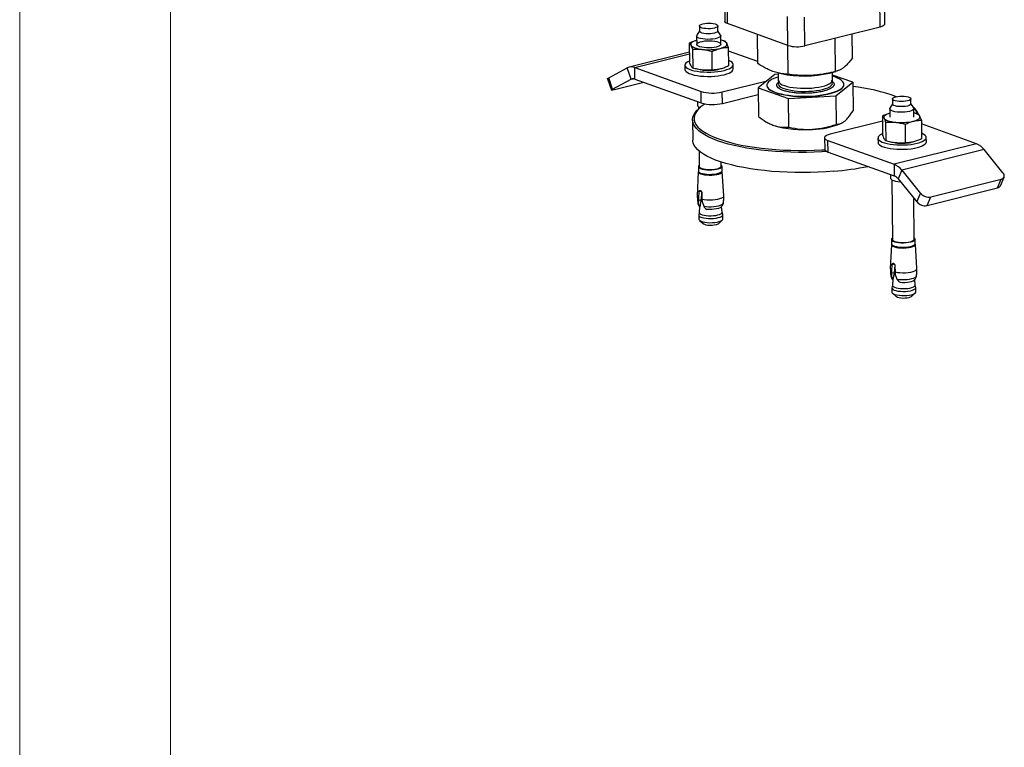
# Model space of a CAD drawing. Header units: millimetres. Extents: x 0 to 841, y 0 to 594.
# Tile 2 of 177: x 0 to 33, y 51 to 75. Entities that reach past the tile are written whole.
import ezdxf

# ---------------------------------------------------------------- set-up
doc = ezdxf.new("R2010")
doc.units = ezdxf.units.MM
doc.layers.add('TRAIT-FORT', color=4, linetype='Continuous', lineweight=25)

msp = doc.modelspace()

# ---------------------------------------------------------------- linework, layer by layer
at = {"color": 7, "linetype": 'Continuous', "lineweight": 18}
for p, q in [((0, 594), (0, 0)), ((5, 589), (5, 5))]:
    msp.add_line(p, q, dxfattribs=at)
at = {"layer": 'TRAIT-FORT', "color": 4, "linetype": 'Continuous', "lineweight": 25}
for p, q in [((23.34, 76.287), (23.351, 75.333)), ((23.439, 75.26), (23.428, 76.214)), ((28.5, 75.149), (28.489, 76.104)), ((28.649, 75.244), (28.638, 76.198)), ((25.444, 74.538), (25.433, 75.492)), ((26.007, 74.526), (25.996, 75.48)), ((22.514, 75.02), (22.427, 74.875)), ((22.512, 75.179), (22.514, 75.012)), ((23.124, 75.019), (23.122, 75.186)), ((23.214, 74.884), (23.124, 75.027)), ((25.444, 74.538), (23.439, 75.26)), ((28.5, 75.149), (26.007, 74.526)), ((22.421, 74.854), (22.424, 74.572)), ((23.224, 74.581), (23.221, 74.863)), ((23.364, 74.68), (23.222, 74.715)), ((24.448, 73.936), (24.437, 74.9)), ((27.024, 73.676), (27.012, 74.777)), ((27.58, 74.125), (27.571, 74.917)), ((22.178, 74.613), (22.185, 73.994)), ((22.284, 74.41), (22.291, 73.791)), ((23.47, 74.477), (23.477, 73.858)), ((25.458, 73.581), (25.447, 74.537)), ((22.182, 74.316), (20.188, 73.817)), ((20.373, 73.805), (22.183, 74.257)), ((22.938, 73.723), (22.931, 74.342)), ((24.448, 74.002), (23.472, 74.353)), ((19.509, 73.47), (20.123, 73.793)), ((20.253, 73.417), (20.123, 73.793)), ((20.373, 73.805), (22.567, 73.015)), ((20.378, 73.423), (20.373, 73.805)), ((22.032, 73.885), (22.033, 73.742)), ((23.13, 73.742), (23.133, 73.743)), ((23.633, 73.76), (23.632, 73.903)), ((19.468, 73.438), (19.597, 73.062)), ((19.638, 73.095), (19.509, 73.47)), ((19.638, 73.095), (20.253, 73.417)), ((20.253, 73.417), (20.319, 73.433)), ((20.378, 73.423), (22.571, 72.633)), ((25.013, 73.581), (24.457, 73.132)), ((25.119, 73.587), (25.013, 73.581)), ((25.119, 73.63), (25.122, 73.377)), ((25.128, 73.626), (25.218, 73.605)), ((26.82, 73.623), (27.027, 73.677)), ((26.921, 73.398), (26.918, 73.649)), ((27.589, 73.321), (26.92, 73.556)), ((20.673, 73.316), (19.699, 73.073)), ((23.27, 73), (24.753, 73.371)), ((24.457, 73.132), (25.468, 72.778)), ((24.457, 73.132), (24.468, 72.185)), ((24.746, 73.221), (24.746, 73.212)), ((27.034, 72.872), (27.589, 73.321)), ((27.301, 73.241), (27.301, 73.251)), ((27.589, 73.321), (27.6, 72.374)), ((22.571, 72.633), (22.567, 73.015)), ((23.274, 72.618), (23.27, 73)), ((23.274, 72.618), (24.46, 72.915)), ((25.468, 72.778), (27.034, 72.872)), ((25.478, 71.831), (25.468, 72.778)), ((27.034, 72.872), (27.044, 71.925)), ((28.908, 72.766), (28.91, 72.599)), ((29.519, 72.606), (29.518, 72.773)), ((22.446, 72.679), (22.447, 72.553)), ((22.517, 72.466), (22.47, 72.422)), ((22.488, 72.502), (22.488, 72.44)), ((28.816, 72.44), (28.819, 72.158)), ((28.909, 72.607), (28.823, 72.461)), ((29.61, 72.47), (29.519, 72.614)), ((29.594, 72.504), (29.581, 72.516)), ((29.62, 72.168), (29.616, 72.449)), ((22.286, 72.072), (22.294, 71.403)), ((28.574, 72.199), (28.581, 71.58)), ((29.76, 72.266), (29.618, 72.302)), ((24.873, 71.931), (24.882, 71.928)), ((24.882, 71.928), (24.975, 71.891)), ((28.576, 72.034), (26.845, 71.601)), ((27.195, 71.954), (27.221, 71.967)), ((28.68, 71.996), (28.687, 71.377)), ((29.326, 71.928), (29.333, 71.309)), ((29.866, 72.063), (29.873, 71.444)), ((31.689, 71.284), (29.867, 71.939)), ((26.658, 71.483), (26.663, 71.101)), ((28.427, 71.471), (28.429, 71.328)), ((30.029, 71.346), (30.027, 71.49)), ((26.769, 71.391), (28.962, 70.602)), ((26.773, 71.009), (26.769, 71.391)), ((31.689, 71.284), (28.962, 70.602)), ((29.525, 71.328), (29.529, 71.329)), ((22.504, 71.04), (22.51, 70.53)), ((26.773, 71.009), (28.967, 70.22)), ((31.941, 71.091), (29.215, 70.409)), ((32.568, 70.322), (31.941, 71.091)), ((22.478, 70.53), (22.479, 70.382)), ((23.23, 70.538), (23.229, 70.679)), ((23.265, 70.391), (23.263, 70.538)), ((28.962, 70.602), (28.967, 70.22)), ((22.474, 70.36), (22.439, 69.552)), ((23.324, 69.562), (23.27, 70.369)), ((28.841, 70.265), (28.843, 70.14)), ((29.215, 70.409), (29.093, 70.124)), ((29.093, 70.124), (29.719, 69.355)), ((29.215, 70.409), (29.841, 69.64)), ((32.482, 69.89), (32.603, 70.176)), ((28.883, 70.088), (28.906, 68.116)), ((30.051, 69.235), (32.388, 69.82)), ((30.173, 69.521), (32.51, 70.105)), ((32.388, 69.82), (32.51, 70.105)), ((22.49, 69.49), (22.502, 69.69)), ((22.492, 69.408), (22.49, 69.49)), ((22.577, 69.708), (22.502, 69.69)), ((22.587, 69.687), (22.568, 69.427)), ((22.594, 69.657), (22.596, 69.452)), ((29.626, 68.125), (29.61, 69.489)), ((29.719, 69.355), (29.841, 69.64)), ((30.051, 69.235), (30.173, 69.521)), ((22.486, 69.276), (22.492, 69.408)), ((22.568, 69.427), (22.492, 69.408)), ((22.521, 69.199), (22.509, 69.01)), ((22.512, 69.205), (22.528, 69.209)), ((22.525, 69.196), (22.512, 69.205)), ((22.528, 69.209), (22.525, 69.196)), ((22.596, 69.452), (22.604, 69.368)), ((22.604, 69.368), (22.655, 69.215)), ((23.267, 69.018), (23.25, 69.204)), ((22.491, 68.92), (22.493, 68.783)), ((22.509, 69.012), (22.492, 68.928)), ((22.731, 69.126), (22.764, 69.11)), ((23.285, 68.937), (23.267, 69.021)), ((23.288, 68.792), (23.286, 68.929)), ((22.513, 68.746), (22.633, 68.64)), ((23.151, 68.646), (23.268, 68.755)), ((28.87, 67.946), (28.835, 67.139)), ((28.873, 68.116), (28.875, 67.968)), ((29.66, 67.977), (29.659, 68.125)), ((29.719, 67.149), (29.666, 67.955)), ((28.886, 67.076), (28.898, 67.276)), ((28.973, 67.295), (28.898, 67.276)), ((28.983, 67.274), (28.964, 67.013)), ((28.989, 67.243), (28.992, 67.038)), ((28.881, 66.863), (28.888, 66.994)), ((28.888, 66.994), (28.886, 67.076)), ((28.964, 67.013), (28.888, 66.994)), ((28.992, 67.038), (28.999, 66.954)), ((28.999, 66.954), (29.051, 66.802)), ((28.905, 66.598), (28.888, 66.514)), ((28.917, 66.785), (28.905, 66.596)), ((28.907, 66.791), (28.924, 66.795)), ((28.921, 66.783), (28.907, 66.791)), ((28.924, 66.795), (28.921, 66.783)), ((29.127, 66.712), (29.16, 66.697)), ((29.662, 66.605), (29.646, 66.79)), ((29.681, 66.523), (29.662, 66.607)), ((28.887, 66.507), (28.888, 66.369)), ((28.909, 66.332), (29.029, 66.226)), ((29.546, 66.232), (29.664, 66.341)), ((29.683, 66.378), (29.682, 66.516))]:
    msp.add_line(p, q, dxfattribs=at)
at = {"layer": 'TRAIT-FORT', "color": 4, "linetype": 'Continuous', "lineweight": 25, "flags": 128}
for points in [[(23.439, 75.26), (23.396, 75.279), (23.366, 75.3), (23.352, 75.323), (23.351, 75.333)], [(22.626, 75.251), (22.688, 75.264), (22.758, 75.271), (22.831, 75.274), (22.904, 75.271), (22.972, 75.263), (23.03, 75.25), (23.076, 75.233), (23.107, 75.214), (23.121, 75.192), (23.118, 75.171), (23.097, 75.149), (23.06, 75.13), (23.008, 75.114), (22.946, 75.102), (22.876, 75.094), (22.803, 75.092), (22.73, 75.095), (22.663, 75.103), (22.604, 75.115), (22.558, 75.132), (22.527, 75.151), (22.513, 75.173), (22.516, 75.195), (22.538, 75.216), (22.574, 75.235), (22.626, 75.251)], [(23.01, 74.947), (22.948, 74.935), (22.878, 74.927), (22.805, 74.925), (22.732, 74.928), (22.664, 74.936), (22.606, 74.948), (22.56, 74.965), (22.529, 74.984), (22.515, 75.006), (22.514, 75.012)], [(23.124, 75.019), (23.12, 75.004), (23.098, 74.982), (23.062, 74.963), (23.01, 74.947)], [(28.649, 75.244), (28.647, 75.231), (28.631, 75.208), (28.6, 75.186), (28.556, 75.166), (28.5, 75.149)], [(22.422, 74.705), (22.39, 74.695), (22.34, 74.677), (22.298, 74.657), (22.264, 74.635), (22.241, 74.613), (22.227, 74.59), (22.224, 74.566), (22.231, 74.543)], [(23.214, 74.884), (23.22, 74.872), (23.217, 74.846), (23.196, 74.821), (23.158, 74.798), (23.104, 74.777), (23.036, 74.76), (22.959, 74.748), (22.875, 74.741), (22.788, 74.739), (22.704, 74.743), (22.624, 74.752), (22.554, 74.767), (22.496, 74.785), (22.453, 74.807), (22.428, 74.832), (22.421, 74.857), (22.427, 74.875)], [(23.073, 74.487), (23.001, 74.472), (22.92, 74.463), (22.835, 74.458), (22.749, 74.459), (22.667, 74.466), (22.592, 74.478), (22.528, 74.494), (22.478, 74.515), (22.444, 74.538), (22.428, 74.563), (22.43, 74.588), (22.451, 74.613), (22.489, 74.637), (22.543, 74.657), (22.61, 74.674), (22.687, 74.686), (22.77, 74.693), (22.856, 74.695), (22.94, 74.691), (23.02, 74.682), (23.089, 74.668), (23.147, 74.649), (23.189, 74.627), (23.215, 74.603), (23.221, 74.578), (23.21, 74.552), (23.18, 74.528), (23.134, 74.506), (23.073, 74.487)], [(22.231, 74.543), (22.248, 74.52), (22.275, 74.499), (22.312, 74.478), (22.356, 74.46), (22.41, 74.443), (22.47, 74.429), (22.536, 74.417), (22.607, 74.408)], [(23.2, 74.441), (23.258, 74.458), (23.308, 74.476), (23.35, 74.496), (23.384, 74.518), (23.407, 74.54), (23.421, 74.563), (23.424, 74.587), (23.417, 74.61)], [(23.333, 73.714), (23.42, 73.739), (23.494, 73.768), (23.554, 73.799), (23.597, 73.833), (23.623, 73.868), (23.632, 73.903), (23.622, 73.939), (23.595, 73.973), (23.551, 74.006), (23.491, 74.036), (23.475, 74.042)], [(22.185, 74.028), (22.169, 74.021), (22.11, 73.989), (22.066, 73.955), (22.04, 73.92), (22.032, 73.885), (22.041, 73.849), (22.068, 73.815), (22.112, 73.782), (22.173, 73.752), (22.248, 73.725), (22.336, 73.702), (22.435, 73.683), (22.543, 73.669), (22.657, 73.66), (22.775, 73.656), (22.895, 73.657), (23.013, 73.664), (23.127, 73.676), (23.235, 73.692), (23.333, 73.714)], [(22.033, 73.742), (22.034, 73.741), (22.043, 73.706), (22.07, 73.672), (22.114, 73.639), (22.174, 73.609), (22.249, 73.582), (22.337, 73.559), (22.437, 73.54), (22.544, 73.526), (22.659, 73.517), (22.777, 73.513), (22.897, 73.514), (23.015, 73.521), (23.129, 73.533), (23.236, 73.549), (23.335, 73.57)], [(23.335, 73.57), (23.422, 73.596), (23.496, 73.624), (23.556, 73.656), (23.599, 73.69), (23.625, 73.725), (23.633, 73.76)], [(19.468, 73.438), (19.468, 73.439), (19.473, 73.447), (19.487, 73.457), (19.509, 73.47)], [(25.12, 73.496), (25.108, 73.492), (25.009, 73.457), (24.924, 73.419), (24.855, 73.378), (24.802, 73.335), (24.766, 73.291), (24.748, 73.246), (24.748, 73.201), (24.765, 73.156), (24.801, 73.113), (24.853, 73.071), (24.922, 73.032), (25.006, 72.995), (25.105, 72.962), (25.216, 72.933), (25.339, 72.908), (25.472, 72.887), (25.612, 72.872), (25.758, 72.861), (25.907, 72.856), (26.058, 72.856), (26.209, 72.862), (26.358, 72.872), (26.501, 72.888), (26.638, 72.909), (26.766, 72.934), (26.884, 72.964), (26.99, 72.997), (27.082, 73.034), (27.159, 73.074), (27.22, 73.115), (27.22, 73.115)], [(25.122, 73.377), (25.129, 73.343), (25.154, 73.307), (25.197, 73.272), (25.254, 73.239), (25.327, 73.209), (25.414, 73.183), (25.512, 73.161), (25.62, 73.143), (25.736, 73.13), (25.858, 73.122), (25.982, 73.119), (26.108, 73.121), (26.232, 73.129), (26.351, 73.141), (26.465, 73.159), (26.569, 73.18), (26.664, 73.206), (26.745, 73.235), (26.812, 73.268), (26.864, 73.302)], [(27.22, 73.115), (27.265, 73.159), (27.292, 73.204), (27.301, 73.249), (27.292, 73.294), (27.266, 73.338), (27.222, 73.38), (27.161, 73.421), (27.084, 73.459), (26.993, 73.494), (26.92, 73.517)], [(19.699, 73.073), (19.664, 73.065), (19.635, 73.06), (19.613, 73.058), (19.601, 73.059), (19.597, 73.064), (19.602, 73.071), (19.616, 73.082), (19.638, 73.095)], [(24.746, 73.212), (24.748, 73.191), (24.766, 73.147), (24.801, 73.103), (24.853, 73.062), (24.922, 73.022), (25.006, 72.986), (25.105, 72.952), (25.217, 72.923), (25.339, 72.898), (25.472, 72.877), (25.612, 72.862), (25.758, 72.852), (25.907, 72.846), (26.059, 72.847), (26.21, 72.852), (26.358, 72.863), (26.501, 72.879), (26.638, 72.899), (26.766, 72.925), (26.884, 72.954), (26.99, 72.988), (27.082, 73.024), (27.159, 73.064), (27.22, 73.106)], [(25.124, 73.261), (25.135, 73.23), (25.164, 73.194), (25.211, 73.16), (25.272, 73.128), (25.349, 73.099), (25.438, 73.074), (25.539, 73.053), (25.65, 73.036), (25.767, 73.024), (25.89, 73.017), (26.015, 73.016), (26.14, 73.019), (26.263, 73.028), (26.382, 73.042), (26.493, 73.06), (26.595, 73.083), (26.686, 73.11), (26.765, 73.14), (26.828, 73.173), (26.876, 73.208), (26.907, 73.244), (26.922, 73.282)], [(29.404, 72.7), (29.341, 72.688), (29.272, 72.68), (29.198, 72.678), (29.126, 72.681), (29.058, 72.689), (29, 72.702), (28.954, 72.718), (28.923, 72.738), (28.908, 72.759), (28.912, 72.781), (28.933, 72.802), (28.97, 72.822), (29.022, 72.838), (29.084, 72.85), (29.154, 72.858), (29.227, 72.86), (29.299, 72.857), (29.367, 72.849), (29.425, 72.836), (29.472, 72.82), (29.502, 72.8), (29.517, 72.779), (29.513, 72.757), (29.493, 72.736), (29.455, 72.716), (29.404, 72.7)], [(26.738, 71.025), (26.571, 71.015), (26.314, 71.003), (26.056, 70.998), (25.797, 70.997), (25.539, 71.002), (25.284, 71.012), (25.032, 71.028), (24.786, 71.048), (24.544, 71.074), (24.311, 71.105), (24.085, 71.14), (23.869, 71.18), (23.663, 71.225), (23.468, 71.274), (23.286, 71.327), (23.116, 71.383), (22.961, 71.443), (22.821, 71.506), (22.695, 71.573), (22.586, 71.641), (22.493, 71.712), (22.417, 71.785), (22.358, 71.86), (22.316, 71.935), (22.292, 72.012), (22.287, 72.089), (22.299, 72.166), (22.329, 72.243), (22.376, 72.319), (22.441, 72.395), (22.47, 72.422)], [(22.697, 72.602), (22.667, 72.583), (22.569, 72.512), (22.488, 72.439), (22.424, 72.364), (22.378, 72.289), (22.348, 72.213), (22.336, 72.137), (22.342, 72.061), (22.365, 71.985), (22.406, 71.911), (22.464, 71.837), (22.539, 71.765), (22.631, 71.695), (22.739, 71.628), (22.863, 71.562), (23.002, 71.5), (23.155, 71.441), (23.322, 71.385), (23.502, 71.333), (23.694, 71.284), (23.897, 71.24), (24.11, 71.201), (24.333, 71.166), (24.564, 71.136), (24.801, 71.11), (25.045, 71.09), (25.293, 71.075), (25.545, 71.065), (25.799, 71.06), (26.054, 71.06), (26.31, 71.066), (26.564, 71.077), (26.668, 71.083)], [(29.467, 72.354), (29.394, 72.34), (29.313, 72.33), (29.227, 72.326), (29.141, 72.327), (29.058, 72.333), (28.983, 72.345), (28.919, 72.362), (28.868, 72.382), (28.834, 72.405), (28.818, 72.431), (28.82, 72.456), (28.823, 72.461)], [(29.519, 72.606), (29.515, 72.59), (29.494, 72.569), (29.457, 72.549), (29.406, 72.533), (29.343, 72.521), (29.274, 72.513), (29.2, 72.511), (29.128, 72.514), (29.06, 72.522), (29.002, 72.535), (28.955, 72.551), (28.925, 72.571), (28.91, 72.592), (28.91, 72.599)], [(29.61, 72.47), (29.616, 72.446), (29.605, 72.42), (29.575, 72.395), (29.528, 72.373), (29.467, 72.354)], [(28.818, 72.292), (28.786, 72.282), (28.735, 72.263), (28.693, 72.243), (28.66, 72.222), (28.637, 72.199), (28.623, 72.176), (28.62, 72.153), (28.627, 72.129)], [(28.627, 72.129), (28.644, 72.107), (28.671, 72.085), (28.707, 72.065), (28.752, 72.046), (28.805, 72.029), (28.865, 72.015), (28.932, 72.003), (29.003, 71.994)], [(29.596, 72.028), (29.653, 72.044), (29.704, 72.063), (29.746, 72.083), (29.779, 72.104), (29.802, 72.127), (29.816, 72.15), (29.819, 72.173), (29.813, 72.197)], [(26.845, 71.601), (26.775, 71.58), (26.72, 71.555), (26.681, 71.528), (26.661, 71.499), (26.66, 71.47), (26.678, 71.442), (26.715, 71.415), (26.769, 71.391)], [(28.581, 71.614), (28.565, 71.607), (28.505, 71.575), (28.462, 71.542), (28.436, 71.507), (28.428, 71.471), (28.437, 71.436), (28.464, 71.401), (28.508, 71.369), (28.568, 71.339), (28.643, 71.312), (28.731, 71.288), (28.831, 71.269), (28.938, 71.255), (29.053, 71.246), (29.171, 71.242), (29.291, 71.244), (29.409, 71.25), (29.523, 71.262), (29.63, 71.279), (29.729, 71.3), (29.816, 71.325), (29.89, 71.354), (29.949, 71.386), (29.993, 71.419), (30.019, 71.454), (30.027, 71.49), (30.018, 71.525), (29.991, 71.56), (29.947, 71.592), (29.886, 71.622), (29.871, 71.629)], [(26.96, 70.373), (26.707, 70.354), (26.45, 70.34), (26.193, 70.332), (25.934, 70.329), (25.676, 70.331), (25.419, 70.338), (25.165, 70.351), (24.916, 70.369), (24.672, 70.392), (24.434, 70.421), (24.204, 70.454), (23.983, 70.492), (23.772, 70.534), (23.572, 70.581), (23.383, 70.631), (23.207, 70.686), (23.045, 70.744), (22.897, 70.806), (22.763, 70.871), (22.646, 70.938), (22.544, 71.008), (22.46, 71.08), (22.392, 71.154), (22.342, 71.229), (22.31, 71.305), (22.295, 71.382), (22.294, 71.403)], [(26.663, 71.101), (26.665, 71.088), (26.683, 71.06), (26.719, 71.033), (26.773, 71.009)], [(28.429, 71.328), (28.429, 71.328), (28.438, 71.293), (28.465, 71.258), (28.51, 71.226), (28.57, 71.195), (28.645, 71.168), (28.733, 71.145), (28.832, 71.126), (28.94, 71.112), (29.054, 71.103), (29.173, 71.099), (29.292, 71.1), (29.41, 71.107), (29.525, 71.119), (29.632, 71.136), (29.73, 71.157), (29.818, 71.182), (29.892, 71.211), (29.951, 71.242), (29.994, 71.276), (30.02, 71.311), (30.029, 71.346)], [(22.51, 70.576), (22.489, 70.558), (22.478, 70.533), (22.485, 70.508), (22.51, 70.484), (22.552, 70.462), (22.608, 70.444), (22.677, 70.43), (22.755, 70.421), (22.839, 70.417), (22.923, 70.419), (23.006, 70.426), (23.082, 70.438), (23.148, 70.454), (23.201, 70.475), (23.239, 70.498), (23.259, 70.522), (23.261, 70.548), (23.246, 70.572), (23.23, 70.585)], [(22.51, 70.53), (22.51, 70.53), (22.52, 70.506), (22.546, 70.484), (22.59, 70.464), (22.647, 70.448), (22.715, 70.436), (22.792, 70.429), (22.872, 70.427), (22.952, 70.43), (23.028, 70.439), (23.096, 70.453), (23.153, 70.47), (23.195, 70.491), (23.221, 70.514), (23.23, 70.538)], [(22.474, 70.36), (22.481, 70.336), (22.507, 70.312), (22.549, 70.29), (22.607, 70.271), (22.677, 70.257), (22.755, 70.248), (22.84, 70.244), (22.926, 70.245), (23.01, 70.252), (23.087, 70.265), (23.154, 70.281), (23.208, 70.302), (23.246, 70.325), (23.266, 70.35), (23.27, 70.369)], [(22.479, 70.382), (22.487, 70.36), (22.512, 70.336), (22.554, 70.314), (22.61, 70.296), (22.679, 70.282), (22.757, 70.273), (22.84, 70.269), (22.925, 70.271), (23.007, 70.278), (23.084, 70.29), (23.15, 70.306), (23.203, 70.327), (23.24, 70.35), (23.261, 70.374), (23.265, 70.391)], [(28.843, 70.14), (28.844, 70.13), (28.861, 70.105), (28.895, 70.082), (28.945, 70.061), (29.01, 70.045), (29.085, 70.033), (29.168, 70.026), (29.172, 70.026)], [(32.51, 70.105), (32.545, 70.118), (32.574, 70.137), (32.595, 70.161), (32.608, 70.189), (32.611, 70.221), (32.605, 70.254), (32.591, 70.289), (32.568, 70.322)], [(22.596, 69.452), (22.673, 69.437), (22.76, 69.427), (22.853, 69.423), (22.947, 69.425), (23.037, 69.433), (23.121, 69.447), (23.194, 69.465), (23.253, 69.487), (23.295, 69.513), (23.319, 69.54), (23.324, 69.562)], [(22.46, 69.315), (22.464, 69.302), (22.486, 69.276)], [(22.655, 69.215), (22.734, 69.204), (22.819, 69.199), (22.907, 69.198), (22.994, 69.203), (23.076, 69.214), (23.15, 69.228), (23.213, 69.248), (23.261, 69.27), (23.293, 69.295), (23.308, 69.321), (23.309, 69.324)], [(23.227, 69.18), (23.195, 69.16), (23.144, 69.14), (23.08, 69.124), (23.006, 69.113), (22.926, 69.106), (22.844, 69.106), (22.764, 69.11)], [(22.492, 68.928), (22.493, 68.911), (22.509, 68.886), (22.543, 68.863), (22.593, 68.842), (22.657, 68.826), (22.732, 68.814), (22.814, 68.808), (22.9, 68.806), (22.985, 68.811), (23.065, 68.821), (23.138, 68.835)], [(22.509, 69.01), (22.51, 68.998), (22.526, 68.975), (22.558, 68.953), (22.606, 68.933), (22.667, 68.918), (22.738, 68.906), (22.816, 68.9), (22.898, 68.899), (22.979, 68.903), (23.056, 68.912), (23.125, 68.926)], [(23.125, 68.926), (23.183, 68.944), (23.227, 68.965), (23.256, 68.988), (23.267, 69.012), (23.267, 69.018)], [(23.138, 68.835), (23.198, 68.854), (23.245, 68.876), (23.274, 68.9), (23.286, 68.926), (23.285, 68.937)], [(22.493, 68.783), (22.5, 68.761), (22.525, 68.737), (22.567, 68.715), (22.625, 68.696), (22.695, 68.682), (22.774, 68.673), (22.858, 68.669), (22.944, 68.67), (23.027, 68.678), (23.104, 68.69), (23.171, 68.707), (23.225, 68.727), (23.263, 68.75), (23.284, 68.775), (23.288, 68.792)], [(22.633, 68.64), (22.642, 68.633), (22.679, 68.615), (22.731, 68.601), (22.793, 68.591), (22.862, 68.587), (22.934, 68.588), (23.001, 68.595), (23.063, 68.606)], [(28.905, 68.163), (28.898, 68.157), (28.877, 68.132), (28.875, 68.107), (28.891, 68.082), (28.924, 68.059), (28.974, 68.039), (29.037, 68.023), (29.111, 68.011), (29.192, 68.005), (29.277, 68.004), (29.36, 68.008), (29.44, 68.018), (29.512, 68.032)], [(29.512, 68.032), (29.572, 68.05), (29.617, 68.072), (29.647, 68.096), (29.658, 68.121), (29.652, 68.146), (29.626, 68.17), (29.625, 68.171)], [(28.87, 67.946), (28.871, 67.935), (28.887, 67.91), (28.921, 67.887), (28.972, 67.866), (29.036, 67.85), (29.111, 67.838), (29.193, 67.831), (29.279, 67.83), (29.364, 67.835), (29.445, 67.844), (29.517, 67.859)], [(28.875, 67.968), (28.876, 67.959), (28.892, 67.934), (28.926, 67.911), (28.975, 67.891), (29.039, 67.875), (29.113, 67.863), (29.194, 67.857), (29.278, 67.856), (29.362, 67.86), (29.442, 67.87), (29.514, 67.884)], [(28.906, 68.116), (28.906, 68.116), (28.915, 68.092), (28.942, 68.07), (28.986, 68.05), (29.043, 68.034), (29.111, 68.022), (29.187, 68.015), (29.267, 68.013), (29.348, 68.017), (29.424, 68.026), (29.491, 68.039)], [(29.491, 68.039), (29.549, 68.057), (29.591, 68.078), (29.617, 68.101), (29.626, 68.125)], [(29.514, 67.884), (29.574, 67.902), (29.619, 67.924), (29.648, 67.948), (29.66, 67.973), (29.66, 67.977)], [(29.517, 67.859), (29.578, 67.878), (29.624, 67.9), (29.654, 67.924), (29.666, 67.95), (29.666, 67.955)], [(28.855, 66.9), (28.859, 66.888), (28.881, 66.863)], [(28.992, 67.038), (29.069, 67.023), (29.156, 67.014), (29.248, 67.01), (29.342, 67.012), (29.432, 67.02), (29.516, 67.033), (29.589, 67.051), (29.648, 67.074), (29.691, 67.099), (29.715, 67.126), (29.719, 67.149)], [(29.051, 66.802), (29.13, 66.791), (29.215, 66.785), (29.303, 66.785), (29.39, 66.79), (29.472, 66.8), (29.546, 66.815), (29.608, 66.834), (29.657, 66.856), (29.689, 66.881), (29.704, 66.907), (29.704, 66.911)], [(28.905, 66.596), (28.911, 66.573), (28.935, 66.55), (28.976, 66.529), (29.03, 66.511), (29.097, 66.498), (29.172, 66.489), (29.253, 66.485), (29.335, 66.487), (29.414, 66.493), (29.487, 66.505), (29.551, 66.521), (29.603, 66.541), (29.639, 66.563), (29.659, 66.587), (29.662, 66.605)], [(29.16, 66.697), (29.239, 66.692), (29.322, 66.693), (29.402, 66.699), (29.475, 66.71), (29.539, 66.726), (29.59, 66.746), (29.623, 66.767)], [(28.888, 66.514), (28.887, 66.51), (28.894, 66.485), (28.919, 66.46), (28.961, 66.439), (29.019, 66.42), (29.089, 66.406), (29.168, 66.397), (29.252, 66.393), (29.338, 66.394), (29.421, 66.401), (29.499, 66.413), (29.566, 66.43), (29.619, 66.451), (29.657, 66.474), (29.678, 66.499), (29.681, 66.523)], [(28.888, 66.369), (28.89, 66.36), (28.906, 66.335), (28.94, 66.312), (28.99, 66.291), (29.054, 66.275), (29.129, 66.263), (29.211, 66.257), (29.297, 66.255), (29.382, 66.26), (29.462, 66.269), (29.535, 66.284)], [(29.029, 66.226), (29.038, 66.219), (29.075, 66.201), (29.126, 66.187), (29.189, 66.178), (29.258, 66.173), (29.329, 66.175), (29.398, 66.181), (29.458, 66.193), (29.507, 66.209), (29.541, 66.228), (29.546, 66.232)], [(29.535, 66.284), (29.596, 66.303), (29.642, 66.325), (29.672, 66.349), (29.683, 66.375), (29.683, 66.378)]]:
    msp.add_lwpolyline(points, dxfattribs=at)
at = {"layer": 'TRAIT-FORT', "color": 4, "linetype": 'Continuous', "lineweight": 25}
for centre, radius, start, end in [((23.171, 74.385), 0.333, 42.4773, 81.1587), ((22.803, 76.209), 1.811, 263.8137, 282.6765), ((25.749, 75.604), 1.109, 254.0649, 283.4413), ((20.262, 73.521), 0.305, 68.5032, 116.9869), ((22.811, 75.588), 1.874, 263.991, 279.7795), ((20.322, 73.282), 0.151, 68.3543, 117.2252), ((25.977, 77.237), 3.711, 258.1876, 283.1282), ((26.801, 73.405), 0.121, 301.8249, 356.4404), ((26.807, 73.285), 0.116, 3.1686, 52.9038), ((25.241, 73.265), 0.119, 128.8179, 176.4657), ((27.131, 73.251), 0.17, 301.5757, 356.7971), ((26.924, 67.103), 6.112, 69.7627, 83.7333), ((22.948, 74.354), 1.392, 254.1099, 283.3716), ((22.558, 72.598), 0.12, 201.919, 257.9339), ((22.952, 73.973), 1.392, 254.1099, 283.3716), ((29.255, 72.152), 0.487, 14.6534, 47.6559), ((29.215, 72.047), 0.594, 21.7134, 50.2699), ((29.568, 71.973), 0.332, 42.3831, 81.2529), ((25.972, 75.326), 3.578, 253.8147, 274.6627), ((26.206, 74.375), 2.615, 271.2566, 292.2239), ((29.198, 73.795), 1.811, 263.8134, 282.6794), ((29.207, 73.175), 1.874, 263.991, 279.7795), ((31.464, 70.727), 0.601, 37.3079, 67.9431), ((26.146, 80.269), 9.93, 274.6998, 281.3282), ((28.737, 70.045), 0.601, 37.3079, 67.9431), ((28.855, 69.944), 0.298, 37.1729, 68.0226), ((32.367, 69.946), 0.128, 279.7024, 334.0878), ((22.513, 69.561), 0.0746, 186.3381, 252.0764), ((30.111, 69.869), 0.353, 220.2659, 280.1373), ((29.989, 69.582), 0.352, 220.214, 280.1891), ((23.035, 68.787), 0.183, 278.7417, 309.2812), ((28.909, 67.147), 0.0745, 186.318, 252.1945)]:
    msp.add_arc(centre, radius, start, end, dxfattribs=at)
for points, knots in [([(22.422, 74.704), (22.386, 74.693), (22.304, 74.67), (22.223, 74.633), (22.178, 74.613)], [0, 0, 0, 0, 0.445891, 1, 1, 1, 1]), ([(22.178, 74.613), (22.187, 74.605), (22.204, 74.589), (22.222, 74.559), (22.231, 74.543)], [0, 0, 0, 0, 0.4983352, 1, 1, 1, 1]), ([(22.231, 74.543), (22.24, 74.525), (22.258, 74.487), (22.276, 74.436), (22.284, 74.41)], [0, 0, 0, 0, 0.498785, 1, 1, 1, 1]), ([(22.284, 74.41), (22.338, 74.413), (22.444, 74.42), (22.553, 74.412), (22.607, 74.408)], [0, 0, 0, 0, 0.4992764, 1, 1, 1, 1]), ([(22.607, 74.408), (22.661, 74.4), (22.77, 74.386), (22.877, 74.357), (22.931, 74.342)], [0, 0, 0, 0, 0.496899, 1, 1, 1, 1]), ([(22.931, 74.342), (22.975, 74.362), (23.064, 74.402), (23.155, 74.428), (23.2, 74.441)], [0, 0, 0, 0, 0.4983057, 1, 1, 1, 1]), ([(23.2, 74.441), (23.245, 74.451), (23.336, 74.47), (23.425, 74.475), (23.47, 74.477)], [0, 0, 0, 0, 0.497981, 1, 1, 1, 1]), ([(23.417, 74.61), (23.408, 74.625), (23.39, 74.656), (23.373, 74.672), (23.364, 74.68)], [0, 0, 0, 0, 0.49785, 1, 1, 1, 1]), ([(23.47, 74.477), (23.462, 74.503), (23.444, 74.554), (23.426, 74.591), (23.417, 74.61)], [0, 0, 0, 0, 0.4983352, 1, 1, 1, 1]), ([(27.58, 74.125), (27.543, 74.076), (27.473, 73.984), (27.37, 73.874), (27.279, 73.796), (27.193, 73.741), (27.111, 73.701), (27.054, 73.685), (27.024, 73.676)], [0, 0, 0, 0, 0.20205, 0.382562, 0.55531, 0.692966, 0.838846, 1, 1, 1, 1]), ([(22.239, 73.861), (22.23, 73.879), (22.212, 73.916), (22.194, 73.968), (22.185, 73.994)], [0, 0, 0, 0, 0.496899, 1, 1, 1, 1]), ([(22.291, 73.791), (22.283, 73.799), (22.265, 73.814), (22.248, 73.845), (22.239, 73.861)], [0, 0, 0, 0, 0.4983352, 1, 1, 1, 1]), ([(22.615, 73.725), (22.561, 73.732), (22.453, 73.747), (22.345, 73.776), (22.291, 73.791)], [0, 0, 0, 0, 0.49785, 1, 1, 1, 1]), ([(22.938, 73.723), (22.884, 73.72), (22.778, 73.713), (22.669, 73.721), (22.615, 73.725)], [0, 0, 0, 0, 0.4983352, 1, 1, 1, 1]), ([(23.208, 73.759), (23.163, 73.749), (23.072, 73.73), (22.983, 73.725), (22.938, 73.723)], [0, 0, 0, 0, 0.497843, 1, 1, 1, 1]), ([(23.477, 73.858), (23.433, 73.838), (23.344, 73.798), (23.253, 73.772), (23.208, 73.759)], [0, 0, 0, 0, 0.498169, 1, 1, 1, 1]), ([(25.458, 73.581), (25.391, 73.586), (25.264, 73.596), (25.077, 73.635), (24.91, 73.69), (24.755, 73.758), (24.605, 73.837), (24.502, 73.902), (24.448, 73.936)], [0, 0, 0, 0, 0.201736, 0.38237, 0.555072, 0.692684, 0.838717, 1, 1, 1, 1]), ([(27.024, 73.676), (26.92, 73.651), (26.722, 73.604), (26.432, 73.56), (26.173, 73.54), (25.934, 73.539), (25.701, 73.552), (25.542, 73.571), (25.458, 73.581)], [0, 0, 0, 0, 0.20222, 0.382709, 0.555274, 0.692922, 0.838893, 1, 1, 1, 1]), ([(25.387, 73.019), (25.342, 73.033), (25.251, 73.059), (25.153, 73.109), (25.101, 73.154), (25.079, 73.192), (25.07, 73.229), (25.081, 73.275), (25.116, 73.309), (25.133, 73.326)], [0, 0, 0, 0, 0.169341, 0.342264, 0.514613, 0.599332, 0.684434, 0.84655, 1, 1, 1, 1]), ([(26.913, 73.146), (26.89, 73.13), (26.842, 73.097), (26.731, 73.052), (26.589, 73.012), (26.42, 72.981), (26.265, 72.964), (26.138, 72.956), (26.074, 72.954), (26.042, 72.953)], [0, 0, 0, 0, 0.153347, 0.315736, 0.484891, 0.657694, 0.830497, 0.915217, 1, 1, 1, 1]), ([(26.899, 73.353), (26.918, 73.338), (26.949, 73.314), (26.968, 73.28), (26.977, 73.243), (26.966, 73.197), (26.931, 73.163), (26.913, 73.146)], [0, 0, 0, 0, 0.224763, 0.360073, 0.495993, 0.754917, 1, 1, 1, 1]), ([(26.042, 72.953), (25.98, 72.953), (25.861, 72.953), (25.689, 72.966), (25.528, 72.987), (25.435, 73.008), (25.387, 73.019)], [0, 0, 0, 0, 0.2571304, 0.499699, 0.7430006, 1, 1, 1, 1]), ([(24.468, 72.185), (24.551, 72.124), (24.675, 72.033), (24.845, 71.941), (24.932, 71.907), (24.975, 71.891)], [0, 0, 0, 0, 0.495241, 0.747987, 1, 1, 1, 1]), ([(27.324, 72.032), (27.37, 72.076), (27.464, 72.164), (27.554, 72.303), (27.6, 72.374)], [0, 0, 0, 0, 0.494746, 1, 1, 1, 1]), ([(28.818, 72.29), (28.781, 72.28), (28.699, 72.256), (28.619, 72.219), (28.574, 72.199)], [0, 0, 0, 0, 0.445891, 1, 1, 1, 1]), ([(28.574, 72.199), (28.583, 72.191), (28.6, 72.176), (28.618, 72.145), (28.627, 72.129)], [0, 0, 0, 0, 0.4983352, 1, 1, 1, 1]), ([(28.627, 72.129), (28.635, 72.111), (28.653, 72.074), (28.671, 72.022), (28.68, 71.996)], [0, 0, 0, 0, 0.49785, 1, 1, 1, 1]), ([(29.813, 72.197), (29.804, 72.212), (29.786, 72.243), (29.769, 72.258), (29.76, 72.266)], [0, 0, 0, 0, 0.498785, 1, 1, 1, 1]), ([(29.866, 72.063), (29.857, 72.089), (29.839, 72.141), (29.821, 72.178), (29.813, 72.197)], [0, 0, 0, 0, 0.4983352, 1, 1, 1, 1]), ([(24.975, 71.891), (25.059, 71.867), (25.23, 71.819), (25.395, 71.827), (25.478, 71.831)], [0, 0, 0, 0, 0.494504, 1, 1, 1, 1]), ([(25.478, 71.831), (25.606, 71.806), (25.798, 71.77), (26.062, 71.754), (26.196, 71.758), (26.263, 71.761)], [0, 0, 0, 0, 0.495276, 0.747348, 1, 1, 1, 1]), ([(26.263, 71.761), (26.394, 71.775), (26.659, 71.803), (26.915, 71.884), (27.044, 71.925)], [0, 0, 0, 0, 0.494227, 1, 1, 1, 1]), ([(27.044, 71.925), (27.09, 71.93), (27.159, 71.937), (27.252, 71.98), (27.3, 72.015), (27.324, 72.032)], [0, 0, 0, 0, 0.495096, 0.747539, 1, 1, 1, 1]), ([(28.68, 71.996), (28.734, 72), (28.84, 72.006), (28.949, 71.998), (29.003, 71.994)], [0, 0, 0, 0, 0.4983352, 1, 1, 1, 1]), ([(29.003, 71.994), (29.057, 71.987), (29.165, 71.972), (29.272, 71.943), (29.326, 71.928)], [0, 0, 0, 0, 0.496899, 1, 1, 1, 1]), ([(29.326, 71.928), (29.371, 71.948), (29.46, 71.989), (29.55, 72.015), (29.596, 72.028)], [0, 0, 0, 0, 0.498169, 1, 1, 1, 1]), ([(29.596, 72.028), (29.641, 72.037), (29.731, 72.057), (29.821, 72.061), (29.866, 72.063)], [0, 0, 0, 0, 0.497843, 1, 1, 1, 1]), ([(28.634, 71.447), (28.626, 71.465), (28.608, 71.503), (28.59, 71.554), (28.581, 71.58)], [0, 0, 0, 0, 0.496899, 1, 1, 1, 1]), ([(28.687, 71.377), (28.679, 71.385), (28.662, 71.401), (28.643, 71.431), (28.634, 71.447)], [0, 0, 0, 0, 0.497392, 1, 1, 1, 1]), ([(29.873, 71.444), (29.829, 71.424), (29.739, 71.384), (29.649, 71.358), (29.603, 71.345)], [0, 0, 0, 0, 0.4983057, 1, 1, 1, 1]), ([(29.011, 71.312), (28.957, 71.319), (28.848, 71.333), (28.741, 71.363), (28.687, 71.377)], [0, 0, 0, 0, 0.498785, 1, 1, 1, 1]), ([(29.333, 71.309), (29.28, 71.306), (29.173, 71.299), (29.065, 71.307), (29.011, 71.312)], [0, 0, 0, 0, 0.4983352, 1, 1, 1, 1]), ([(29.603, 71.345), (29.558, 71.335), (29.468, 71.316), (29.378, 71.312), (29.333, 71.309)], [0, 0, 0, 0, 0.497981, 1, 1, 1, 1]), ([(22.441, 69.549), (22.442, 69.523), (22.444, 69.444), (22.454, 69.367), (22.461, 69.314)], [0, 0, 0, 0, 0.326723, 1, 1, 1, 1]), ([(22.502, 69.69), (22.503, 69.697), (22.505, 69.712), (22.513, 69.729), (22.524, 69.738), (22.536, 69.739), (22.548, 69.736), (22.561, 69.729), (22.576, 69.712), (22.588, 69.691), (22.593, 69.671), (22.594, 69.66), (22.594, 69.657)], [0, 0, 0, 0, 0.11259, 0.223652, 0.337995, 0.452617, 0.498505, 0.612742, 0.72557, 0.840454, 0.953684, 1, 1, 1, 1]), ([(23.307, 69.324), (23.31, 69.345), (23.32, 69.423), (23.322, 69.502), (23.323, 69.559)], [0, 0, 0, 0, 0.275442, 1, 1, 1, 1]), ([(22.462, 69.312), (22.464, 69.302), (22.468, 69.271), (22.485, 69.237), (22.502, 69.218), (22.506, 69.213)], [0, 0, 0, 0, 0.281498, 0.839372, 1, 1, 1, 1]), ([(22.486, 69.276), (22.487, 69.259), (22.49, 69.23), (22.506, 69.212), (22.512, 69.205)], [0, 0, 0, 0, 0.593039, 1, 1, 1, 1]), ([(22.568, 69.427), (22.561, 69.389), (22.548, 69.311), (22.535, 69.243), (22.528, 69.209)], [0, 0, 0, 0, 0.4959076, 1, 1, 1, 1]), ([(22.655, 69.215), (22.668, 69.194), (22.688, 69.159), (22.719, 69.135), (22.731, 69.126)], [0, 0, 0, 0, 0.593039, 1, 1, 1, 1]), ([(23.225, 69.179), (23.237, 69.189), (23.261, 69.211), (23.289, 69.256), (23.305, 69.295), (23.307, 69.318), (23.307, 69.322)], [0, 0, 0, 0, 0.281366, 0.599332, 0.925995, 1, 1, 1, 1]), ([(28.898, 67.276), (28.899, 67.284), (28.901, 67.298), (28.909, 67.314), (28.92, 67.324), (28.931, 67.326), (28.944, 67.323), (28.957, 67.315), (28.971, 67.299), (28.983, 67.278), (28.988, 67.258), (28.989, 67.247), (28.989, 67.243)], [0, 0, 0, 0, 0.112682, 0.225773, 0.33741, 0.452126, 0.501566, 0.612424, 0.725345, 0.840323, 0.953646, 1, 1, 1, 1]), ([(28.837, 67.135), (28.837, 67.11), (28.839, 67.031), (28.85, 66.953), (28.857, 66.901)], [0, 0, 0, 0, 0.326723, 1, 1, 1, 1]), ([(28.858, 66.899), (28.859, 66.888), (28.864, 66.857), (28.881, 66.823), (28.898, 66.804), (28.902, 66.8)], [0, 0, 0, 0, 0.281498, 0.839372, 1, 1, 1, 1]), ([(28.881, 66.863), (28.883, 66.845), (28.886, 66.816), (28.901, 66.798), (28.907, 66.791)], [0, 0, 0, 0, 0.593039, 1, 1, 1, 1]), ([(28.964, 67.013), (28.957, 66.975), (28.944, 66.898), (28.931, 66.83), (28.924, 66.795)], [0, 0, 0, 0, 0.4959076, 1, 1, 1, 1]), ([(29.622, 66.767), (29.633, 66.777), (29.657, 66.798), (29.684, 66.842), (29.701, 66.881), (29.702, 66.904), (29.703, 66.909)], [0, 0, 0, 0, 0.273852, 0.594902, 0.923712, 1, 1, 1, 1]), ([(29.702, 66.91), (29.705, 66.932), (29.716, 67.01), (29.717, 67.088), (29.719, 67.145)], [0, 0, 0, 0, 0.275407, 1, 1, 1, 1]), ([(29.051, 66.802), (29.063, 66.781), (29.084, 66.745), (29.114, 66.722), (29.127, 66.712)], [0, 0, 0, 0, 0.593039, 1, 1, 1, 1])]:
    msp.add_open_spline(points, degree=3, knots=knots, dxfattribs=at)

doc.saveas('drawing.dxf')
